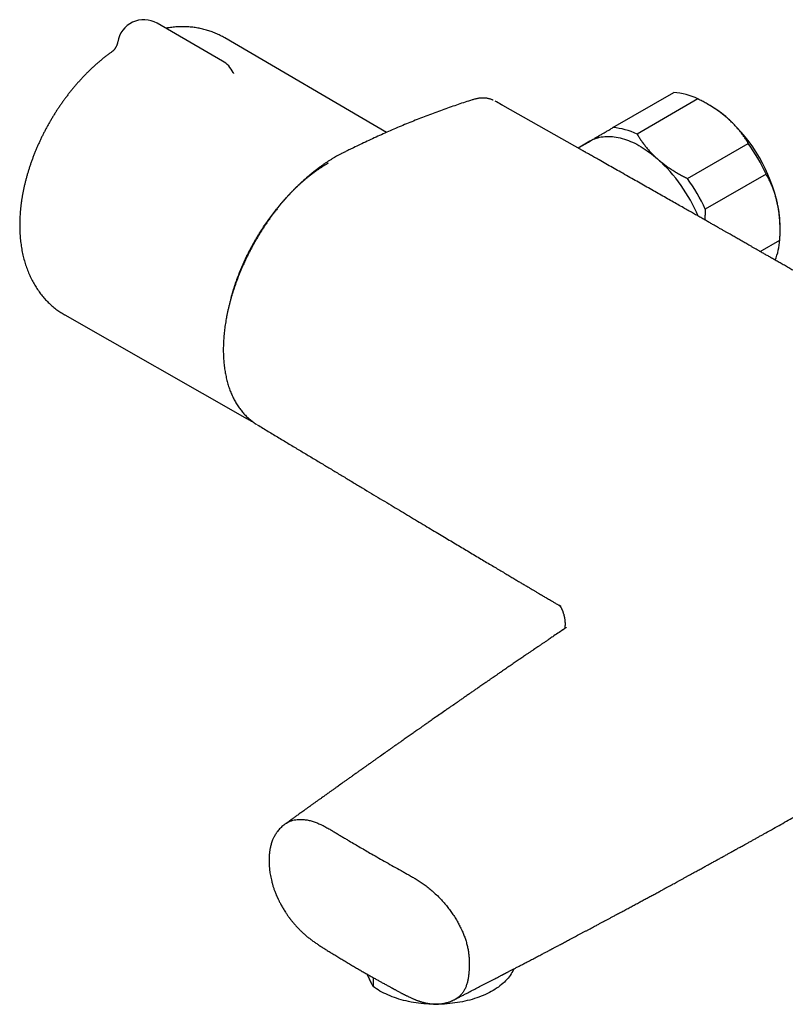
# Model space of a CAD drawing. Header units: millimetres. Extents: x 8 to 789, y 12 to 2370.
# Tile 1 of 85: x 529 to 645, y 44 to 193. Entities that reach past the tile are written whole.
import ezdxf

# ---------------------------------------------------------------- set-up
doc = ezdxf.new("R2010")
doc.units = ezdxf.units.MM

msp = doc.modelspace()

# ---------------------------------------------------------------- linework, layer by layer
at = {"color": 7, "linetype": 'Continuous', "lineweight": 30}
for p, q in [((559.83, 186.76), (549.94, 192.47)), ((584.6, 175.98), (560.17, 190.25)), ((543.25, 188.25), (543.25, 188.25)), ((561.43, 185.04), (561.43, 185.04)), ((618.8, 176.69), (627.99, 181.99)), ((631.65, 181.03), (622.46, 175.72)), ((633.46, 180.05), (633.09, 180.26)), ((614.19, 173.25), (602.18, 180.03)), ((615.31, 174.63), (613.54, 173.61)), ((615.45, 174.71), (615.31, 174.63)), ((630.07, 169.01), (639.26, 174.31)), ((641.95, 169.68), (632.76, 164.37)), ((644.06, 161.23), (644.06, 161.68)), ((641.03, 157.99), (644.02, 159.71)), ((536, 148.39), (563.55, 132.68)), ((582.56, 48.25), (582.56, 46.9))]:
    msp.add_line(p, q, dxfattribs=at)
at = {"color": 7, "linetype": 'Continuous', "lineweight": 30, "flags": 128}
for points in [[(615.05, 174.48), (615.1, 174.52), (615.32, 174.65)], [(615.32, 174.65), (615.55, 174.78), (615.78, 174.89), (616.02, 174.99), (616.27, 175.08), (616.52, 175.16), (616.78, 175.23), (617.04, 175.28), (617.31, 175.32), (617.58, 175.35), (617.86, 175.37), (618.14, 175.37), (618.43, 175.36), (618.72, 175.34), (619.01, 175.31), (619.31, 175.27), (619.61, 175.21), (619.91, 175.14), (620.22, 175.06), (620.53, 174.97), (620.84, 174.86), (621.15, 174.75), (621.46, 174.62), (621.78, 174.48), (622.1, 174.33), (622.41, 174.17), (622.73, 173.99), (623.05, 173.81), (623.36, 173.61), (623.68, 173.41), (624, 173.19), (624.31, 172.96), (624.63, 172.73), (624.94, 172.48), (625.25, 172.22), (625.56, 171.96)], [(563.75, 132.57), (563.51, 132.7), (563.34, 132.8)], [(603.81, 49.54), (603.77, 49.45), (603.67, 49.23), (603.55, 49.01), (603.42, 48.8), (603.28, 48.58), (603.13, 48.37), (602.97, 48.16), (602.79, 47.96), (602.6, 47.76), (602.4, 47.56), (602.19, 47.37), (601.97, 47.18), (601.74, 46.99), (601.5, 46.81), (601.24, 46.63), (600.98, 46.46), (600.71, 46.3), (600.43, 46.14), (600.14, 45.98), (599.84, 45.83), (599.53, 45.69), (599.22, 45.55), (598.89, 45.42), (598.56, 45.29), (598.23, 45.17), (597.88, 45.06), (597.53, 44.95), (597.17, 44.85), (596.81, 44.76), (596.45, 44.67), (596.07, 44.59), (595.7, 44.52), (595.32, 44.46), (594.94, 44.4), (594.55, 44.35), (594.16, 44.3), (593.77, 44.27), (593.38, 44.24), (592.98, 44.22), (592.59, 44.21), (592.19, 44.2), (591.79, 44.2), (591.4, 44.21), (591, 44.23), (590.61, 44.25), (590.22, 44.29), (589.83, 44.32), (589.44, 44.37), (589.06, 44.42), (588.67, 44.49), (588.3, 44.55), (587.92, 44.63), (587.55, 44.71), (587.19, 44.8), (586.83, 44.9), (586.48, 45), (586.13, 45.11), (585.79, 45.23), (585.45, 45.35), (585.13, 45.48), (584.81, 45.61), (584.5, 45.76), (584.19, 45.9), (583.9, 46.06), (583.61, 46.21), (583.34, 46.38), (583.07, 46.55), (582.81, 46.72), (582.56, 46.9)]]:
    msp.add_lwpolyline(points, dxfattribs=at)
at = {"color": 7, "linetype": 'Continuous', "lineweight": 30}
for centre, radius, start, end in [((547.94, 189.01), 4, 60.0027, 170.7496), ((557.83, 183.29), 4, 25.8538, 60.0027), ((627.36, 172.18), 9.83, 64.1618, 86.329), ((624.93, 165.48), 16.88, 48.2857, 59.6594), ((619.64, 159.82), 24.62, 12.385, 47.8557), ((618.17, 166.88), 9.83, 64.1618, 86.329), ((616.88, 158.23), 27.55, 24.5427, 35.6979), ((608.98, 153.67), 24.68, 22.9858, 47.8146), ((607.69, 152.93), 27.55, 24.5427, 35.6979), ((627.14, 161.58), 16.92, 0.3371, 12.0338), ((633.65, 160.44), 10.39, 338.7229, 355.9906)]:
    msp.add_arc(centre, radius, start, end, dxfattribs=at)
for points, knots in [([(560.17, 190.25), (560.11, 190.29), (559.94, 190.39), (559.65, 190.54), (559.32, 190.71), (558.98, 190.87), (558.63, 191.02), (558.28, 191.15), (557.93, 191.28), (557.57, 191.39), (557.21, 191.5), (556.84, 191.59), (556.47, 191.67), (556.09, 191.74), (555.71, 191.81), (555.33, 191.86), (554.94, 191.89), (554.55, 191.92), (554.16, 191.94), (553.77, 191.94), (553.37, 191.94), (552.96, 191.92), (552.56, 191.89), (552.15, 191.85), (551.74, 191.8), (551.44, 191.75), (551.27, 191.72), (551.24, 191.72)], [0, 0, 0, 0, 0.023841, 0.064514, 0.105179, 0.145857, 0.186566, 0.227326, 0.268156, 0.309077, 0.350108, 0.391268, 0.432575, 0.474049, 0.515707, 0.557567, 0.599647, 0.641961, 0.684526, 0.727354, 0.77046, 0.813852, 0.857541, 0.901533, 0.945833, 0.990443, 1, 1, 1, 1]), ([(543.99, 189.65), (543.98, 189.6), (543.96, 189.49), (543.92, 189.34), (543.87, 189.19), (543.81, 189.04), (543.75, 188.91), (543.68, 188.79), (543.62, 188.68), (543.55, 188.58), (543.49, 188.5), (543.43, 188.43), (543.38, 188.38), (543.33, 188.33), (543.3, 188.29), (543.27, 188.27), (543.25, 188.26), (543.24, 188.24), (543.23, 188.24), (543.23, 188.24), (543.23, 188.24)], [0, 0, 0, 0, 0.0674908, 0.1418288, 0.2148532, 0.2862678, 0.3557263, 0.4228672, 0.4873796, 0.5490789, 0.6079577, 0.6641922, 0.7181083, 0.7701318, 0.8207421, 0.8530418, 0.8838213, 0.9299235, 0.9765768, 1, 1, 1, 1]), ([(543.25, 188.25), (543.16, 188.19), (542.94, 188.04), (542.59, 187.78), (542.2, 187.48), (541.81, 187.17), (541.42, 186.85), (541.03, 186.52), (540.65, 186.19), (540.27, 185.85), (539.9, 185.5), (539.53, 185.14), (539.17, 184.78), (538.81, 184.41), (538.46, 184.03), (538.11, 183.64), (537.77, 183.25), (537.43, 182.86), (537.09, 182.45), (536.76, 182.05), (536.44, 181.63), (536.12, 181.21), (535.81, 180.79), (535.51, 180.36), (535.21, 179.92), (534.91, 179.48), (534.62, 179.04), (534.34, 178.59), (534.07, 178.14), (533.8, 177.68), (533.53, 177.22), (533.28, 176.76), (533.03, 176.29), (532.79, 175.82), (532.55, 175.35), (532.32, 174.87), (532.1, 174.39), (531.88, 173.91), (531.68, 173.43), (531.48, 172.94), (531.28, 172.45), (531.1, 171.96), (530.92, 171.47), (530.75, 170.98), (530.59, 170.48), (530.44, 169.99), (530.29, 169.49), (530.16, 169), (530.03, 168.5), (529.91, 168), (529.8, 167.5), (529.7, 167.01), (529.6, 166.51), (529.52, 166.01), (529.44, 165.52), (529.38, 165.02), (529.32, 164.53), (529.27, 164.03), (529.24, 163.54), (529.21, 163.05), (529.19, 162.57), (529.18, 162.08), (529.18, 161.6), (529.2, 161.12), (529.22, 160.65), (529.25, 160.17), (529.29, 159.71), (529.35, 159.24), (529.41, 158.79), (529.49, 158.33), (529.57, 157.89), (529.66, 157.44), (529.77, 157.01), (529.88, 156.58), (530.01, 156.16), (530.14, 155.75), (530.29, 155.34), (530.44, 154.94), (530.6, 154.55), (530.78, 154.17), (530.96, 153.8), (531.15, 153.43), (531.35, 153.07), (531.55, 152.73), (531.77, 152.39), (532, 152.06), (532.23, 151.74), (532.47, 151.43), (532.72, 151.13), (532.97, 150.83), (533.23, 150.55), (533.5, 150.28), (533.78, 150.01), (534.06, 149.76), (534.35, 149.52), (534.65, 149.28), (534.95, 149.06), (535.26, 148.84), (535.58, 148.64), (535.83, 148.49), (535.97, 148.41), (536.01, 148.39)], [0, 0, 0, 0, 0.006713, 0.017285, 0.02785, 0.038407, 0.048955, 0.059492, 0.070018, 0.080531, 0.091032, 0.101521, 0.111997, 0.122461, 0.132912, 0.143352, 0.153781, 0.164199, 0.174607, 0.185005, 0.195395, 0.205777, 0.216151, 0.22652, 0.236883, 0.247241, 0.257596, 0.267947, 0.278297, 0.288646, 0.298995, 0.309344, 0.319694, 0.330047, 0.340403, 0.350764, 0.361129, 0.3715, 0.381878, 0.392263, 0.402657, 0.41306, 0.423474, 0.433898, 0.444334, 0.454782, 0.465244, 0.475718, 0.486207, 0.49671, 0.507228, 0.51776, 0.528308, 0.538869, 0.549445, 0.560034, 0.570635, 0.581248, 0.591871, 0.602501, 0.613137, 0.623776, 0.634413, 0.645046, 0.655669, 0.66628, 0.676872, 0.687441, 0.697983, 0.70849, 0.718959, 0.729383, 0.739759, 0.750081, 0.760344, 0.770546, 0.780683, 0.790753, 0.800753, 0.810682, 0.820541, 0.830329, 0.840046, 0.849695, 0.859276, 0.868792, 0.878246, 0.887641, 0.89698, 0.906266, 0.915503, 0.924696, 0.933847, 0.942961, 0.952042, 0.961095, 0.970123, 0.979131, 0.988123, 0.997104, 1, 1, 1, 1]), ([(561.52, 184.89), (561.52, 184.89), (561.52, 184.89), (561.52, 184.9), (561.5, 184.92), (561.48, 184.95), (561.46, 184.99), (561.44, 185.02), (561.43, 185.04)], [0, 0, 0, 0, 0.066842, 0.248306, 0.42991, 0.612504, 0.79695, 1, 1, 1, 1]), ([(597.63, 180.92), (597.59, 180.9), (597.21, 180.78), (596.48, 180.55), (595.42, 180.19), (594.36, 179.83), (593.28, 179.45), (592.19, 179.05), (591.11, 178.65), (590.02, 178.23), (588.94, 177.8), (587.87, 177.37), (586.79, 176.92), (585.71, 176.46), (584.64, 175.99), (583.56, 175.51), (582.49, 175.02), (581.41, 174.52), (580.38, 174.03), (579.49, 173.6), (578.81, 173.26), (578.28, 173), (577.84, 172.77), (577.44, 172.57), (577.07, 172.37), (576.71, 172.16), (576.36, 171.96), (575.99, 171.73), (575.62, 171.49), (575.24, 171.24), (574.86, 170.98), (574.48, 170.71), (574.11, 170.43), (573.73, 170.14), (573.36, 169.84), (572.99, 169.53), (572.62, 169.22), (572.26, 168.9), (571.9, 168.57), (571.54, 168.24), (571.18, 167.9), (570.83, 167.55), (570.49, 167.2), (570.14, 166.83), (569.8, 166.46), (569.46, 166.09), (569.13, 165.7), (568.79, 165.31), (568.46, 164.91), (568.14, 164.5), (567.81, 164.09), (567.5, 163.68), (567.19, 163.26), (566.88, 162.83), (566.58, 162.4), (566.28, 161.96), (565.99, 161.52), (565.71, 161.08), (565.43, 160.63), (565.16, 160.18), (564.89, 159.73), (564.63, 159.27), (564.37, 158.81), (564.12, 158.35), (563.88, 157.88), (563.64, 157.41), (563.41, 156.94), (563.18, 156.46), (562.97, 155.98), (562.75, 155.5), (562.55, 155.02), (562.35, 154.54), (562.16, 154.06), (561.98, 153.58), (561.81, 153.1), (561.64, 152.62), (561.48, 152.14), (561.33, 151.65), (561.18, 151.17), (561.05, 150.69), (560.92, 150.21), (560.79, 149.72), (560.68, 149.24), (560.57, 148.76), (560.47, 148.28), (560.38, 147.81), (560.3, 147.34), (560.23, 146.87), (560.16, 146.4), (560.11, 145.94), (560.06, 145.48), (560.02, 145.02), (559.99, 144.57), (559.96, 144.12), (559.95, 143.67), (559.94, 143.23), (559.94, 142.78), (559.96, 142.35), (559.97, 141.92), (560, 141.5), (560.04, 141.08), (560.08, 140.67), (560.14, 140.26), (560.2, 139.86), (560.27, 139.46), (560.35, 139.07), (560.44, 138.69), (560.53, 138.31), (560.64, 137.93), (560.75, 137.57), (560.87, 137.21), (561, 136.86), (561.14, 136.52), (561.29, 136.19), (561.44, 135.86), (561.6, 135.55), (561.77, 135.24), (561.95, 134.94), (562.13, 134.65), (562.32, 134.37), (562.52, 134.1), (562.73, 133.84), (562.94, 133.59), (563.16, 133.34), (563.39, 133.11), (563.63, 132.88), (563.87, 132.66), (564.12, 132.46), (564.37, 132.26), (564.63, 132.07), (564.83, 131.94), (564.95, 131.87), (564.98, 131.85)], [0, 0, 0, 0, 0.001569, 0.019046, 0.035939, 0.053763, 0.071604, 0.089467, 0.107352, 0.125263, 0.143022, 0.160795, 0.17858, 0.196377, 0.214187, 0.23201, 0.249847, 0.267697, 0.285561, 0.301159, 0.311892, 0.320064, 0.327331, 0.333862, 0.339868, 0.345487, 0.35147, 0.357387, 0.363662, 0.369941, 0.376224, 0.382509, 0.388796, 0.395085, 0.401371, 0.407666, 0.413936, 0.420182, 0.426408, 0.43262, 0.438821, 0.445015, 0.451208, 0.457403, 0.463603, 0.469813, 0.476038, 0.482281, 0.488548, 0.494842, 0.501161, 0.507391, 0.513641, 0.519893, 0.526144, 0.532388, 0.538621, 0.544839, 0.551049, 0.557262, 0.563471, 0.569678, 0.575888, 0.582104, 0.588332, 0.594572, 0.600807, 0.6071, 0.61337, 0.619622, 0.625858, 0.632082, 0.638298, 0.644508, 0.650716, 0.656925, 0.663137, 0.669356, 0.675584, 0.681825, 0.688083, 0.694349, 0.700616, 0.706903, 0.713173, 0.719428, 0.725673, 0.73191, 0.738143, 0.744374, 0.750607, 0.756845, 0.763089, 0.769344, 0.775613, 0.781898, 0.788204, 0.794527, 0.800757, 0.806983, 0.813208, 0.819436, 0.825671, 0.831916, 0.838177, 0.84448, 0.850757, 0.857037, 0.863317, 0.869592, 0.875859, 0.882112, 0.888346, 0.894542, 0.900723, 0.906881, 0.91302, 0.919143, 0.925255, 0.93136, 0.937464, 0.943573, 0.949671, 0.955769, 0.961862, 0.967947, 0.97402, 0.980081, 0.986124, 0.992148, 0.998166, 1, 1, 1, 1]), ([(600.69, 180.85), (600.68, 180.86), (600.59, 180.89), (600.45, 180.95), (600.25, 181.01), (600.06, 181.06), (599.86, 181.11), (599.65, 181.14), (599.44, 181.16), (599.23, 181.17), (599.01, 181.16), (598.79, 181.15), (598.56, 181.13), (598.34, 181.09), (598.1, 181.04), (597.87, 180.99), (597.71, 180.94), (597.63, 180.91), (597.63, 180.91)], [0, 0, 0, 0, 0.021414, 0.08895, 0.156475, 0.22401, 0.291573, 0.359177, 0.426798, 0.494961, 0.564368, 0.634818, 0.70623, 0.778495, 0.851484, 0.925055, 0.999059, 1, 1, 1, 1]), ([(602.02, 180.13), (601.97, 180.15), (601.63, 180.34), (601.3, 180.53), (601, 180.7), (601, 180.7)], [0, 0, 0, 0, 0.135919, 0.99043, 1, 1, 1, 1]), ([(602.18, 180.03), (602.15, 180.05), (602.1, 180.08), (602.05, 180.11), (602.03, 180.12), (602.03, 180.12)], [0, 0, 0, 0, 0.453553, 0.92093, 1, 1, 1, 1]), ([(636.16, 178.08), (636, 178.22), (635.68, 178.5), (635.17, 178.9), (634.63, 179.28), (634.08, 179.66), (633.5, 180.02), (632.9, 180.37), (632.28, 180.71), (631.86, 180.92), (631.65, 181.03)], [0, 0, 0, 0, 0.122618, 0.245238, 0.368878, 0.492521, 0.618996, 0.745475, 0.872735, 1, 1, 1, 1]), ([(639.26, 174.31), (639.17, 174.47), (638.98, 174.79), (638.66, 175.26), (638.33, 175.73), (637.98, 176.19), (637.59, 176.65), (637.18, 177.1), (636.75, 177.54), (636.4, 177.87), (636.2, 178.04), (636.16, 178.08)], [0, 0, 0, 0, 0.119246, 0.2384889, 0.3583379, 0.4781835, 0.6002988, 0.7224112, 0.8454934, 0.9685743, 1, 1, 1, 1]), ([(615.32, 174.65), (615.35, 174.67), (615.5, 174.76), (615.77, 174.91), (616.14, 175.13), (616.54, 175.36), (616.95, 175.61), (617.39, 175.86), (617.84, 176.13), (618.31, 176.4), (618.64, 176.59), (618.8, 176.69)], [0, 0, 0, 0, 0.0340845, 0.152699, 0.2713147, 0.3908442, 0.5103765, 0.6324315, 0.7544901, 0.8772433, 1, 1, 1, 1]), ([(622.46, 175.72), (622.55, 175.56), (622.75, 175.23), (623.07, 174.75), (623.42, 174.27), (623.79, 173.79), (624.19, 173.32), (624.61, 172.85), (625.07, 172.4), (625.39, 172.1), (625.56, 171.96)], [0, 0, 0, 0, 0.122973, 0.245942, 0.369581, 0.493217, 0.619375, 0.745529, 0.872765, 1, 1, 1, 1]), ([(613.91, 173.82), (613.97, 173.86), (614.11, 173.94), (614.35, 174.08), (614.65, 174.26), (614.97, 174.45), (615.2, 174.58), (615.32, 174.65)], [0, 0, 0, 0, 0.151388, 0.36264, 0.573887, 0.786945, 1, 1, 1, 1]), ([(616.75, 175.2), (616.71, 175.19), (616.58, 175.16), (616.37, 175.1), (616.14, 175.02), (615.9, 174.93), (615.68, 174.83), (615.53, 174.75), (615.46, 174.72)], [0, 0, 0, 0, 0.099366, 0.280923, 0.462108, 0.642969, 0.823564, 1, 1, 1, 1]), ([(706.63, 120.04), (706.59, 120.06), (706.39, 120.18), (706.03, 120.39), (705.51, 120.69), (704.97, 121.01), (704.39, 121.35), (703.76, 121.72), (703.09, 122.11), (702.38, 122.52), (701.67, 122.94), (700.97, 123.35), (699.84, 124.01), (698.28, 124.92), (696.31, 126.07), (694.36, 127.21), (692.44, 128.33), (690.56, 129.43), (688.71, 130.5), (686.9, 131.55), (685.12, 132.59), (683.1, 133.76), (680.85, 135.07), (678.38, 136.5), (675.93, 137.92), (673.51, 139.32), (671.54, 140.46), (670, 141.35), (668.9, 141.98), (667.79, 142.63), (666.66, 143.28), (665.51, 143.94), (664.35, 144.61), (663.17, 145.29), (661.97, 145.98), (660.66, 146.73), (659.25, 147.54), (657.73, 148.42), (656.17, 149.31), (654.59, 150.22), (652.96, 151.15), (651.64, 151.92), (650.62, 152.5), (649.9, 152.91), (649.19, 153.32), (648.47, 153.73), (647.75, 154.14), (647.04, 154.55), (646.36, 154.94), (645.69, 155.32), (645.03, 155.7), (644.4, 156.06), (643.78, 156.41), (643.2, 156.75), (642.64, 157.06), (642.11, 157.37), (641.61, 157.65), (641.14, 157.93), (640.69, 158.18), (640.26, 158.42), (639.87, 158.65), (639.51, 158.85), (639.18, 159.04), (638.88, 159.21), (638.61, 159.37), (638.35, 159.51), (638.1, 159.66), (637.83, 159.81), (637.54, 159.98), (637.26, 160.14), (636.97, 160.3), (636.66, 160.48), (636.31, 160.68), (635.93, 160.89), (635.54, 161.12), (635.13, 161.35), (634.69, 161.6), (634.22, 161.87), (633.73, 162.15), (633.2, 162.45), (632.65, 162.77), (632.07, 163.1), (631.45, 163.45), (630.81, 163.81), (630.15, 164.19), (629.41, 164.61), (628.6, 165.07), (627.71, 165.57), (626.8, 166.09), (625.86, 166.62), (624.91, 167.17), (623.93, 167.72), (622.93, 168.29), (621.9, 168.88), (620.83, 169.48), (619.78, 170.08), (618.75, 170.66), (617.74, 171.23), (616.95, 171.68), (616.37, 172.01), (616.03, 172.2), (615.71, 172.38), (615.41, 172.55), (615.14, 172.71), (614.9, 172.84), (614.7, 172.96), (614.53, 173.05), (614.4, 173.13), (614.3, 173.18), (614.23, 173.22), (614.19, 173.24), (614.18, 173.25)], [0, 0, 0, 0, 0.001189, 0.006373, 0.011907, 0.017791, 0.024026, 0.03061, 0.038214, 0.045857, 0.053465, 0.061039, 0.068578, 0.09019, 0.111512, 0.132544, 0.153286, 0.173738, 0.193543, 0.213069, 0.232332, 0.251434, 0.278473, 0.305216, 0.331665, 0.357818, 0.383677, 0.395634, 0.407527, 0.419471, 0.431673, 0.444138, 0.456635, 0.469385, 0.482388, 0.495645, 0.511756, 0.528225, 0.545053, 0.56224, 0.579785, 0.597688, 0.605315, 0.613004, 0.620757, 0.628573, 0.636438, 0.644117, 0.65153, 0.658676, 0.665877, 0.672786, 0.679402, 0.685725, 0.691757, 0.697495, 0.702942, 0.708096, 0.712957, 0.717527, 0.721803, 0.725788, 0.729277, 0.732506, 0.735475, 0.738184, 0.740697, 0.743894, 0.746974, 0.749936, 0.752983, 0.756398, 0.760183, 0.764338, 0.768472, 0.772917, 0.777672, 0.782739, 0.788116, 0.793804, 0.799803, 0.806113, 0.812733, 0.819665, 0.826907, 0.834446, 0.843659, 0.853222, 0.863135, 0.873398, 0.883625, 0.894178, 0.905057, 0.91626, 0.92779, 0.939645, 0.950346, 0.9613, 0.972505, 0.976258, 0.980025, 0.983551, 0.986739, 0.989717, 0.992325, 0.994563, 0.996295, 0.997714, 0.998819, 0.999612, 1, 1, 1, 1]), ([(561.11, 150.91), (561.12, 150.94), (561.17, 151.13), (561.26, 151.47), (561.4, 151.93), (561.54, 152.39), (561.69, 152.85), (561.84, 153.32), (562.01, 153.78), (562.18, 154.24), (562.36, 154.7), (562.54, 155.16), (562.73, 155.62), (562.93, 156.08), (563.14, 156.54), (563.35, 156.99), (563.57, 157.45), (563.8, 157.9), (564.03, 158.35), (564.27, 158.79), (564.51, 159.24), (564.76, 159.68), (565.02, 160.12), (565.28, 160.55), (565.55, 160.98), (565.82, 161.41), (566.1, 161.83), (566.38, 162.24), (566.67, 162.66), (566.96, 163.06), (567.26, 163.47), (567.56, 163.86), (567.87, 164.25), (568.18, 164.64), (568.49, 165.02), (568.81, 165.39), (569.13, 165.76), (569.46, 166.12), (569.78, 166.47), (570.12, 166.82), (570.45, 167.16), (570.79, 167.49), (571.13, 167.82), (571.47, 168.14), (571.81, 168.45), (572.16, 168.75), (572.51, 169.04), (572.86, 169.33), (573.21, 169.6), (573.56, 169.87), (573.92, 170.13), (574.27, 170.38), (574.63, 170.62), (574.98, 170.85), (575.34, 171.08), (575.62, 171.25), (575.78, 171.34), (575.82, 171.36)], [0, 0, 0, 0, 0.004134, 0.022796, 0.041459, 0.060124, 0.078789, 0.097454, 0.116121, 0.134788, 0.153456, 0.172124, 0.190793, 0.209462, 0.228132, 0.246802, 0.265472, 0.284143, 0.302814, 0.321485, 0.340157, 0.358828, 0.377499, 0.396171, 0.414842, 0.433513, 0.452184, 0.470855, 0.489525, 0.508195, 0.526865, 0.545534, 0.564203, 0.582871, 0.601538, 0.620205, 0.638872, 0.657537, 0.676202, 0.694866, 0.713529, 0.732191, 0.750852, 0.769512, 0.788171, 0.806829, 0.825486, 0.844142, 0.862797, 0.88145, 0.900103, 0.918755, 0.937405, 0.956055, 0.974703, 0.993351, 1, 1, 1, 1]), ([(625.56, 171.96), (625.6, 171.92), (625.79, 171.75), (626.15, 171.45), (626.65, 171.06), (627.17, 170.69), (627.72, 170.33), (628.28, 169.98), (628.86, 169.64), (629.46, 169.32), (629.87, 169.11), (630.07, 169.01)], [0, 0, 0, 0, 0.031426, 0.150353, 0.269282, 0.389133, 0.508986, 0.631385, 0.753788, 0.876892, 1, 1, 1, 1]), ([(643.69, 165.11), (643.68, 165.16), (643.62, 165.42), (643.51, 165.87), (643.35, 166.45), (643.17, 167.02), (642.96, 167.58), (642.74, 168.13), (642.49, 168.66), (642.23, 169.18), (642.04, 169.51), (641.95, 169.68)], [0, 0, 0, 0, 0.034085, 0.152699, 0.271315, 0.390844, 0.510376, 0.632431, 0.75449, 0.877243, 1, 1, 1, 1]), ([(632.76, 164.37), (632.75, 164.15), (632.72, 163.69), (632.71, 163.14), (632.71, 162.82), (632.71, 162.73)], [0, 0, 0, 0, 0.413589, 0.827167, 1, 1, 1, 1]), ([(644.02, 159.71), (644.03, 159.94), (644.05, 160.4), (644.06, 161.08), (644.06, 161.76), (644.03, 162.44), (643.98, 163.11), (643.91, 163.79), (643.82, 164.45), (643.73, 164.89), (643.69, 165.11)], [0, 0, 0, 0, 0.122973, 0.245942, 0.369581, 0.493217, 0.619375, 0.745529, 0.872765, 1, 1, 1, 1]), ([(563.76, 132.57), (563.77, 132.56), (563.87, 132.51), (564.06, 132.41), (564.25, 132.32), (564.34, 132.28)], [0, 0, 0, 0, 0.054185, 0.533459, 1, 1, 1, 1]), ([(565.08, 131.79), (565.36, 131.62), (566.18, 131.12), (567.53, 130.31), (569.12, 129.35), (570.68, 128.41), (572.21, 127.49), (573.71, 126.59), (575.18, 125.71), (576.64, 124.83), (578.09, 123.96), (579.53, 123.09), (580.93, 122.25), (582.31, 121.42), (583.65, 120.62), (584.95, 119.83), (586.22, 119.07), (587.46, 118.33), (588.67, 117.6), (589.84, 116.9), (590.97, 116.22), (592.06, 115.57), (593.09, 114.96), (594.07, 114.37), (595.01, 113.8), (595.93, 113.25), (596.85, 112.71), (597.75, 112.17), (598.65, 111.63), (599.51, 111.12), (600.34, 110.63), (601.13, 110.15), (601.88, 109.71), (602.58, 109.29), (603.23, 108.9), (603.83, 108.55), (604.39, 108.21), (604.93, 107.89), (605.44, 107.59), (605.92, 107.31), (606.36, 107.04), (606.78, 106.8), (607.16, 106.57), (607.52, 106.36), (607.85, 106.16), (608.14, 105.99), (608.4, 105.83), (608.66, 105.68), (608.92, 105.53), (609.21, 105.36), (609.54, 105.16), (609.93, 104.93), (610.29, 104.72), (610.52, 104.58), (610.6, 104.53)], [0, 0, 0, 0, 0.018547, 0.054297, 0.089367, 0.123755, 0.157461, 0.190487, 0.222831, 0.254494, 0.286934, 0.318627, 0.349571, 0.379769, 0.409219, 0.437921, 0.465876, 0.493084, 0.519544, 0.545257, 0.570222, 0.59444, 0.61659, 0.638075, 0.658897, 0.679053, 0.698546, 0.719009, 0.738685, 0.757574, 0.775676, 0.792991, 0.809519, 0.82526, 0.838998, 0.852075, 0.86449, 0.876244, 0.887337, 0.897769, 0.907539, 0.916649, 0.925097, 0.932884, 0.940009, 0.946474, 0.951963, 0.957338, 0.963127, 0.96933, 0.975949, 0.984972, 0.994666, 1, 1, 1, 1]), ([(610.61, 104.53), (610.64, 104.51), (610.7, 104.47), (610.78, 104.43), (610.84, 104.39), (610.88, 104.37), (610.91, 104.35), (610.93, 104.34), (610.94, 104.33), (610.96, 104.32), (610.97, 104.31), (610.97, 104.31), (610.98, 104.31), (610.97, 104.31), (610.96, 104.31), (610.95, 104.32), (610.94, 104.33), (610.93, 104.34), (610.91, 104.35), (610.9, 104.36), (610.89, 104.37), (610.88, 104.38), (610.86, 104.39), (610.85, 104.41), (610.83, 104.42), (610.81, 104.44), (610.78, 104.47), (610.76, 104.49), (610.74, 104.5), (610.73, 104.52), (610.73, 104.52), (610.72, 104.53), (610.72, 104.53), (610.72, 104.53), (610.73, 104.52), (610.73, 104.51), (610.74, 104.5), (610.75, 104.49), (610.76, 104.48), (610.76, 104.47), (610.77, 104.46), (610.79, 104.43), (610.82, 104.4), (610.84, 104.36), (610.87, 104.32), (610.9, 104.27), (610.93, 104.22), (610.96, 104.16), (611, 104.09), (611.03, 104.02), (611.08, 103.93), (611.12, 103.84), (611.16, 103.75), (611.2, 103.65), (611.24, 103.54), (611.29, 103.4), (611.34, 103.24), (611.39, 103.06), (611.43, 102.88), (611.47, 102.69), (611.5, 102.51), (611.53, 102.35), (611.54, 102.23), (611.55, 102.12), (611.56, 102.02), (611.57, 101.9), (611.57, 101.78), (611.57, 101.67), (611.57, 101.56), (611.57, 101.46), (611.56, 101.36), (611.55, 101.28), (611.54, 101.19), (611.53, 101.11), (611.52, 101.05), (611.51, 101), (611.51, 100.98), (611.51, 100.97)], [0, 0, 0, 0, 0.015044, 0.027561, 0.037645, 0.050316, 0.062149, 0.073304, 0.084839, 0.099095, 0.114001, 0.128867, 0.140296, 0.15117, 0.163814, 0.179607, 0.192697, 0.203889, 0.218456, 0.232978, 0.245892, 0.256996, 0.26647, 0.276045, 0.292392, 0.312583, 0.333913, 0.355226, 0.376202, 0.393504, 0.408348, 0.41691, 0.425687, 0.436632, 0.450916, 0.465796, 0.475968, 0.483421, 0.489364, 0.495153, 0.501215, 0.514083, 0.527964, 0.537051, 0.548005, 0.560221, 0.571407, 0.581497, 0.593724, 0.610236, 0.620094, 0.635602, 0.649135, 0.660631, 0.675889, 0.691586, 0.712383, 0.732348, 0.752163, 0.774904, 0.795638, 0.812603, 0.828092, 0.837493, 0.849381, 0.863978, 0.878319, 0.892678, 0.905184, 0.918947, 0.932405, 0.944911, 0.959376, 0.971757, 0.984114, 0.995376, 1, 1, 1, 1]), ([(611.23, 100.79), (610.99, 100.62), (610.48, 100.28), (609.88, 99.87), (609.45, 99.58), (609.2, 99.41), (608.97, 99.26), (608.76, 99.11), (608.56, 98.97), (608.36, 98.84), (608.18, 98.72), (608.03, 98.62), (607.9, 98.53), (607.77, 98.44), (607.62, 98.34), (607.41, 98.19), (607.14, 98.01), (606.82, 97.79), (606.47, 97.56), (606.11, 97.3), (605.67, 97.01), (605.17, 96.67), (604.62, 96.29), (604.14, 95.96), (603.74, 95.68), (603.42, 95.47), (603.1, 95.25), (602.78, 95.03), (602.45, 94.8), (602.13, 94.58), (601.84, 94.38), (601.59, 94.21), (601.4, 94.08), (601.23, 93.96), (601.08, 93.86), (600.97, 93.78), (600.88, 93.72), (600.81, 93.68), (600.75, 93.63), (600.68, 93.58), (600.58, 93.51), (600.45, 93.43), (600.3, 93.33), (600.14, 93.21), (599.96, 93.09), (599.79, 92.97), (599.47, 92.75), (599.02, 92.44), (598.48, 92.07), (598.01, 91.74), (597.57, 91.44), (597.11, 91.12), (596.72, 90.85), (596.4, 90.63), (596.18, 90.47), (595.95, 90.32), (595.74, 90.17), (595.56, 90.04), (595.4, 89.93), (595.27, 89.84), (595.16, 89.77), (595.08, 89.71), (595, 89.66), (594.92, 89.6), (594.81, 89.53), (594.68, 89.43), (594.52, 89.32), (594.33, 89.19), (594.11, 89.04), (593.87, 88.87), (593.63, 88.7), (592.95, 88.23), (592.24, 87.73), (591.51, 87.22), (591.21, 87.01), (590.92, 86.81), (590.66, 86.63), (590.42, 86.46), (590.21, 86.31), (590.02, 86.18), (589.85, 86.06), (589.7, 85.96), (589.55, 85.85), (589.39, 85.74), (589.2, 85.61), (588.98, 85.46), (588.74, 85.28), (588.47, 85.09), (588.08, 84.82), (587.58, 84.47), (587.1, 84.13), (586.76, 83.89), (586.54, 83.74), (586.32, 83.58), (586.1, 83.43), (585.88, 83.28), (585.67, 83.13), (585.47, 82.99), (585.3, 82.86), (585.16, 82.76), (585.06, 82.69), (584.99, 82.64), (584.93, 82.61), (584.87, 82.56), (584.79, 82.5), (584.68, 82.43), (584.57, 82.35), (584.44, 82.26), (584.07, 82), (583.63, 81.69), (583.1, 81.31), (582.72, 81.04), (582.32, 80.76), (581.98, 80.52), (581.73, 80.34), (581.55, 80.21), (581.39, 80.1), (581.25, 80), (581.13, 79.91), (581.03, 79.84), (580.95, 79.79), (580.89, 79.75), (580.83, 79.7), (580.75, 79.65), (580.65, 79.57), (580.51, 79.47), (580.35, 79.36), (580.16, 79.22), (579.87, 79.02), (579.48, 78.74), (579.04, 78.42), (578.61, 78.12), (578.21, 77.84), (577.85, 77.58), (577.53, 77.35), (577.23, 77.14), (576.99, 76.97), (576.81, 76.84), (576.66, 76.73), (576.51, 76.62), (576.34, 76.5), (576.14, 76.36), (575.93, 76.21), (575.7, 76.04), (575.46, 75.87), (575.23, 75.71), (575.01, 75.55), (574.75, 75.36), (574.45, 75.15), (574.11, 74.91), (573.82, 74.7), (573.58, 74.53), (573.4, 74.4), (573.23, 74.28), (573.11, 74.19), (573, 74.11), (572.89, 74.03), (572.75, 73.93), (572.59, 73.82), (572.42, 73.69), (572.25, 73.57), (572.05, 73.43), (571.81, 73.26), (571.55, 73.07), (571.3, 72.89), (571.07, 72.72), (570.85, 72.57), (570.65, 72.42), (570.47, 72.3), (570.31, 72.18), (570.19, 72.09), (570.11, 72.03), (570.05, 71.99), (569.99, 71.95), (569.92, 71.9), (569.82, 71.83), (569.7, 71.74), (569.55, 71.63), (569.44, 71.56), (569.39, 71.51), (569.38, 71.51)], [0, 0, 0, 0, 0.017313, 0.036167, 0.04225, 0.048179, 0.053635, 0.058618, 0.063127, 0.068191, 0.072485, 0.076009, 0.07877, 0.081674, 0.085324, 0.08972, 0.09674, 0.104333, 0.112499, 0.121237, 0.130548, 0.143477, 0.156706, 0.170171, 0.177614, 0.185128, 0.192712, 0.200365, 0.208089, 0.215883, 0.223513, 0.228831, 0.233505, 0.237535, 0.240921, 0.243664, 0.245763, 0.247218, 0.248383, 0.250151, 0.252525, 0.255503, 0.259085, 0.263177, 0.267413, 0.271598, 0.275732, 0.290079, 0.303773, 0.313681, 0.324117, 0.335107, 0.34665, 0.352013, 0.357487, 0.362999, 0.368007, 0.372406, 0.376194, 0.379372, 0.381895, 0.383832, 0.385333, 0.387234, 0.389794, 0.392935, 0.396657, 0.40129, 0.40659, 0.412373, 0.418189, 0.424015, 0.461341, 0.468723, 0.476093, 0.482994, 0.489269, 0.495026, 0.500132, 0.504585, 0.508427, 0.512016, 0.51544, 0.519232, 0.523707, 0.528874, 0.534733, 0.541282, 0.548269, 0.562469, 0.577299, 0.582383, 0.587537, 0.59276, 0.598054, 0.603397, 0.608329, 0.613374, 0.617586, 0.620967, 0.623516, 0.624706, 0.625841, 0.627402, 0.629396, 0.631824, 0.634686, 0.637863, 0.641048, 0.660888, 0.669694, 0.678878, 0.688523, 0.698629, 0.702868, 0.707169, 0.71113, 0.714562, 0.717463, 0.719796, 0.721619, 0.72293, 0.724058, 0.725984, 0.728564, 0.731799, 0.735688, 0.740231, 0.745428, 0.756862, 0.767664, 0.777833, 0.78737, 0.796269, 0.803944, 0.810996, 0.81744, 0.821057, 0.824573, 0.828096, 0.832106, 0.836757, 0.841975, 0.847719, 0.853456, 0.859016, 0.864397, 0.869602, 0.877866, 0.88593, 0.893994, 0.898747, 0.903341, 0.907253, 0.91044, 0.912393, 0.915043, 0.91839, 0.922432, 0.926682, 0.930775, 0.934712, 0.941522, 0.947806, 0.953563, 0.959467, 0.964708, 0.969471, 0.973807, 0.977713, 0.981192, 0.982586, 0.983898, 0.985143, 0.986832, 0.989205, 0.992264, 0.995776, 0.999897, 1, 1, 1, 1]), ([(611.75, 101.14), (611.75, 101.14), (611.75, 101.14), (611.75, 101.14), (611.73, 101.12), (611.71, 101.11), (611.68, 101.09), (611.64, 101.06), (611.59, 101.02), (611.53, 100.98), (611.46, 100.94), (611.39, 100.9), (611.32, 100.85), (611.26, 100.81), (611.23, 100.79)], [0, 0, 0, 0, 0.042071, 0.185581, 0.294315, 0.400634, 0.487577, 0.556295, 0.637073, 0.737723, 0.794726, 0.856831, 0.925006, 1, 1, 1, 1]), ([(594.93, 44.94), (594.94, 44.95), (594.99, 44.97), (595.07, 45.02), (595.17, 45.06), (595.25, 45.11), (595.34, 45.16), (595.47, 45.22), (595.64, 45.31), (595.86, 45.42), (596.1, 45.54), (596.38, 45.69), (596.7, 45.86), (597.05, 46.04), (597.41, 46.22), (597.76, 46.41), (598.12, 46.59), (598.62, 46.85), (599.27, 47.18), (600.06, 47.59), (600.68, 47.91), (601.12, 48.14), (601.37, 48.27), (601.6, 48.39), (601.8, 48.49), (601.97, 48.58), (602.11, 48.66), (602.23, 48.72), (602.32, 48.77), (602.38, 48.8), (602.42, 48.82), (602.47, 48.85), (602.54, 48.88), (602.63, 48.93), (602.75, 48.99), (602.95, 49.09), (603.25, 49.25), (603.65, 49.46), (604.08, 49.68), (604.55, 49.93), (605.04, 50.18), (605.47, 50.41), (605.86, 50.61), (606.18, 50.78), (606.52, 50.96), (606.86, 51.14), (607.22, 51.32), (607.57, 51.51), (607.9, 51.68), (608.19, 51.84), (608.45, 51.97), (608.68, 52.09), (608.89, 52.2), (609.07, 52.3), (609.23, 52.38), (609.35, 52.45), (609.45, 52.5), (609.54, 52.54), (609.63, 52.59), (609.75, 52.66), (609.89, 52.73), (610.07, 52.82), (610.27, 52.93), (610.49, 53.05), (610.75, 53.18), (611.03, 53.33), (611.33, 53.49), (611.64, 53.65), (611.95, 53.82), (612.56, 54.14), (613.2, 54.48), (613.85, 54.83), (614.23, 55.03), (614.61, 55.23), (614.98, 55.43), (615.35, 55.62), (615.7, 55.81), (616.02, 55.98), (616.31, 56.13), (616.56, 56.27), (616.79, 56.39), (616.99, 56.5), (617.18, 56.6), (617.42, 56.73), (617.72, 56.89), (618.09, 57.09), (618.5, 57.3), (618.92, 57.53), (619.42, 57.8), (619.98, 58.1), (620.61, 58.44), (621.25, 58.78), (621.88, 59.12), (622.49, 59.45), (623.09, 59.78), (623.68, 60.09), (624.25, 60.4), (624.73, 60.66), (625.12, 60.87), (625.42, 61.04), (625.71, 61.19), (625.97, 61.34), (626.2, 61.46), (626.37, 61.55), (626.52, 61.63), (626.64, 61.7), (626.75, 61.76), (626.86, 61.82), (627.01, 61.9), (627.19, 62), (627.41, 62.12), (627.66, 62.25), (627.94, 62.4), (628.25, 62.58), (628.6, 62.76), (628.97, 62.97), (629.36, 63.18), (629.75, 63.4), (630.14, 63.61), (630.51, 63.81), (630.87, 64.01), (631.31, 64.25), (631.83, 64.53), (632.41, 64.85), (632.95, 65.15), (633.45, 65.43), (633.94, 65.7), (634.45, 65.97), (634.87, 66.21), (635.2, 66.39), (635.44, 66.52), (635.69, 66.66), (635.93, 66.79), (636.17, 66.92), (636.38, 67.04), (636.56, 67.14), (636.71, 67.22), (636.82, 67.29), (636.92, 67.34), (637, 67.38), (637.08, 67.43), (637.17, 67.48), (637.28, 67.54), (637.42, 67.62), (637.6, 67.72), (637.81, 67.84), (638.05, 67.97), (638.32, 68.12), (638.65, 68.3), (639.03, 68.51), (639.46, 68.75), (639.89, 68.99), (640.32, 69.23), (640.75, 69.47), (641.18, 69.71), (641.84, 70.08), (642.75, 70.59), (643.89, 71.23), (645.02, 71.86), (645.91, 72.36), (646.56, 72.72), (646.98, 72.96), (647.38, 73.18), (647.76, 73.39), (648.11, 73.59), (648.44, 73.77), (648.75, 73.94), (649.02, 74.09), (649.27, 74.23), (649.49, 74.36), (649.69, 74.47), (649.85, 74.56), (649.99, 74.64), (650.09, 74.69), (650.16, 74.73), (650.23, 74.77), (650.33, 74.82), (650.46, 74.9), (650.63, 74.99), (650.84, 75.11), (651.08, 75.24), (651.35, 75.39), (651.65, 75.56), (652, 75.76), (652.38, 75.97), (652.8, 76.21), (653.26, 76.46), (653.76, 76.74), (654.29, 77.04), (654.85, 77.35), (655.44, 77.68), (655.93, 77.95), (656.23, 78.12), (656.31, 78.17)], [0, 0, 0, 0, 0.000473, 0.002395, 0.003745, 0.005062, 0.006498, 0.008054, 0.011127, 0.01458, 0.018413, 0.022625, 0.028127, 0.033805, 0.039469, 0.045119, 0.050755, 0.056376, 0.069098, 0.081748, 0.094318, 0.098748, 0.102757, 0.106347, 0.109516, 0.112265, 0.114595, 0.116504, 0.117993, 0.118726, 0.119302, 0.120076, 0.121191, 0.122647, 0.124444, 0.126543, 0.132533, 0.138678, 0.145849, 0.153223, 0.160994, 0.169311, 0.174309, 0.179485, 0.18484, 0.190372, 0.196083, 0.201931, 0.207449, 0.211896, 0.215987, 0.219723, 0.223104, 0.226001, 0.228551, 0.230592, 0.232092, 0.233259, 0.234728, 0.236543, 0.238938, 0.241751, 0.244983, 0.248633, 0.2527, 0.257186, 0.26209, 0.26719, 0.272255, 0.277285, 0.296708, 0.302899, 0.309032, 0.315109, 0.321129, 0.327093, 0.332881, 0.338204, 0.342665, 0.346724, 0.350382, 0.353639, 0.356636, 0.359847, 0.36524, 0.371223, 0.377793, 0.384748, 0.391966, 0.401815, 0.412115, 0.422866, 0.432846, 0.442865, 0.452634, 0.462154, 0.471425, 0.480447, 0.48551, 0.490492, 0.495311, 0.499648, 0.503469, 0.506109, 0.50843, 0.510433, 0.512116, 0.513698, 0.516174, 0.519177, 0.522707, 0.526765, 0.531351, 0.536464, 0.542105, 0.548273, 0.554833, 0.561271, 0.567537, 0.573631, 0.579553, 0.585302, 0.595395, 0.60491, 0.613846, 0.621845, 0.629832, 0.638094, 0.646629, 0.650551, 0.654528, 0.65856, 0.662647, 0.666624, 0.670138, 0.67318, 0.675454, 0.677365, 0.678915, 0.680112, 0.681373, 0.682916, 0.684742, 0.686852, 0.689905, 0.693407, 0.697355, 0.701751, 0.706595, 0.713605, 0.720777, 0.727918, 0.735027, 0.742105, 0.749152, 0.756168, 0.775301, 0.794198, 0.812859, 0.831284, 0.838459, 0.845485, 0.852096, 0.858281, 0.864222, 0.869707, 0.874737, 0.879312, 0.883431, 0.887095, 0.890304, 0.893057, 0.895355, 0.897197, 0.897969, 0.899065, 0.900491, 0.90281, 0.905675, 0.909085, 0.913041, 0.917543, 0.922591, 0.928185, 0.934616, 0.941643, 0.949266, 0.957486, 0.966303, 0.975542, 0.985357, 0.995748, 1, 1, 1, 1]), ([(569.39, 71.51), (569.34, 71.48), (569.25, 71.42), (569.14, 71.33), (569.05, 71.27), (568.99, 71.21), (568.86, 71.11), (568.68, 70.94), (568.44, 70.7), (568.23, 70.46), (568.07, 70.25), (567.95, 70.07), (567.87, 69.95), (567.78, 69.81), (567.71, 69.69), (567.64, 69.56), (567.57, 69.42), (567.48, 69.25), (567.39, 69.03), (567.29, 68.76), (567.19, 68.49), (567.11, 68.2), (567.06, 67.96), (567.01, 67.75), (566.98, 67.57), (566.95, 67.38), (566.92, 67.18), (566.9, 66.97), (566.88, 66.74), (566.87, 66.48), (566.86, 66.2), (566.85, 65.92), (566.86, 65.67), (566.86, 65.45), (566.87, 65.25), (566.88, 65.07), (566.9, 64.9), (566.91, 64.72), (566.93, 64.52), (566.96, 64.3), (567, 64), (567.06, 63.64), (567.15, 63.21), (567.26, 62.76), (567.36, 62.38), (567.45, 62.07), (567.52, 61.85), (567.6, 61.62), (567.68, 61.39), (567.77, 61.16), (567.86, 60.93), (567.94, 60.74), (568.01, 60.58), (568.06, 60.47), (568.1, 60.37), (568.13, 60.3), (568.16, 60.24), (568.2, 60.16), (568.25, 60.06), (568.32, 59.91), (568.41, 59.74), (568.56, 59.44), (568.78, 59.04), (569.08, 58.53), (569.34, 58.12), (569.54, 57.83), (569.66, 57.65), (569.76, 57.51), (569.85, 57.38), (569.93, 57.28), (569.99, 57.2), (570.03, 57.14), (570.07, 57.09), (570.13, 57.01), (570.22, 56.9), (570.33, 56.76), (570.47, 56.59), (570.61, 56.42), (570.77, 56.24), (570.99, 55.99), (571.29, 55.66), (571.67, 55.28), (572.05, 54.92), (572.44, 54.58), (572.84, 54.25), (573.27, 53.92), (573.71, 53.6), (574.17, 53.29), (574.64, 52.98), (575.14, 52.66), (575.66, 52.33), (576.21, 52), (576.79, 51.65), (577.39, 51.28), (578.02, 50.9), (578.66, 50.51), (579.3, 50.13), (579.91, 49.77), (580.5, 49.43), (581.06, 49.1), (581.61, 48.79), (582.13, 48.49), (582.62, 48.22), (583.09, 47.96), (583.53, 47.71), (583.91, 47.5), (584.22, 47.33), (584.47, 47.2), (584.71, 47.07), (584.93, 46.95), (585.12, 46.84), (585.27, 46.76), (585.37, 46.7), (585.44, 46.66), (585.51, 46.63), (585.56, 46.6), (585.62, 46.57), (585.69, 46.53), (585.78, 46.48), (585.9, 46.41), (586.05, 46.34), (586.22, 46.24), (586.4, 46.14), (586.59, 46.04), (586.77, 45.95), (586.93, 45.86), (587.08, 45.78), (587.22, 45.71), (587.36, 45.64), (587.49, 45.57), (587.64, 45.5), (587.81, 45.41), (588, 45.32), (588.22, 45.22), (588.44, 45.12), (588.63, 45.03), (588.79, 44.97), (588.93, 44.91), (589.08, 44.85), (589.22, 44.8), (589.35, 44.75), (589.47, 44.71), (589.61, 44.66), (589.78, 44.61), (589.96, 44.55), (590.13, 44.5), (590.3, 44.46), (590.48, 44.42), (590.68, 44.37), (590.86, 44.34), (591, 44.32), (591.11, 44.3), (591.21, 44.29), (591.32, 44.28), (591.44, 44.26), (591.55, 44.25), (591.66, 44.25), (591.76, 44.24), (591.86, 44.24), (591.97, 44.23), (592.09, 44.23), (592.23, 44.24), (592.37, 44.24), (592.53, 44.25), (592.71, 44.26), (592.91, 44.29), (593.11, 44.32), (593.29, 44.35), (593.45, 44.39), (593.6, 44.42), (593.74, 44.46), (593.89, 44.5), (594.07, 44.56), (594.25, 44.63), (594.4, 44.69), (594.52, 44.74), (594.63, 44.79), (594.77, 44.86), (594.88, 44.91), (594.93, 44.94)], [0, 0, 0, 0, 0.003436, 0.006222, 0.008365, 0.010033, 0.01165, 0.019303, 0.026785, 0.034176, 0.041287, 0.044592, 0.048262, 0.051888, 0.055249, 0.058218, 0.06189, 0.065585, 0.071422, 0.077893, 0.08505, 0.091257, 0.097921, 0.101867, 0.105964, 0.110259, 0.114697, 0.119349, 0.124551, 0.130685, 0.136837, 0.142884, 0.148387, 0.153339, 0.157784, 0.16179, 0.165695, 0.16935, 0.173601, 0.178519, 0.183872, 0.192714, 0.201916, 0.211488, 0.22147, 0.2261, 0.230829, 0.23565, 0.240555, 0.245534, 0.250522, 0.254907, 0.25797, 0.260509, 0.262527, 0.264027, 0.265106, 0.266556, 0.26896, 0.272115, 0.27602, 0.280391, 0.291263, 0.30277, 0.314878, 0.319547, 0.323702, 0.327288, 0.33031, 0.332767, 0.334633, 0.335961, 0.337248, 0.33883, 0.341791, 0.345431, 0.349753, 0.354388, 0.359028, 0.363671, 0.374804, 0.385892, 0.396918, 0.407891, 0.419259, 0.431192, 0.443585, 0.456411, 0.469657, 0.483322, 0.498072, 0.51337, 0.529329, 0.54606, 0.563584, 0.581907, 0.599449, 0.616344, 0.632559, 0.64808, 0.6629, 0.677009, 0.690404, 0.703083, 0.715049, 0.726306, 0.733297, 0.739993, 0.746397, 0.75241, 0.757668, 0.762137, 0.764237, 0.766102, 0.767733, 0.76913, 0.770546, 0.772345, 0.774814, 0.777952, 0.781761, 0.786249, 0.7914, 0.79645, 0.801067, 0.805244, 0.808972, 0.813152, 0.816513, 0.819545, 0.823339, 0.827638, 0.832675, 0.838449, 0.84418, 0.849512, 0.852892, 0.856357, 0.859981, 0.863701, 0.867008, 0.869787, 0.872644, 0.877225, 0.882189, 0.886138, 0.88973, 0.894345, 0.899464, 0.903814, 0.907529, 0.909665, 0.911835, 0.914357, 0.917287, 0.920299, 0.922796, 0.92477, 0.927132, 0.930034, 0.933055, 0.935667, 0.939552, 0.943103, 0.947289, 0.952252, 0.957077, 0.961392, 0.965238, 0.968588, 0.971874, 0.975427, 0.979628, 0.984461, 0.988784, 0.990462, 0.992865, 0.996045, 1, 1, 1, 1]), ([(569.39, 71.51), (569.42, 71.54), (569.56, 71.64), (569.85, 71.8), (570.23, 71.96), (570.66, 72.07), (571.1, 72.14), (571.55, 72.16), (572.05, 72.14), (572.6, 72.07), (573.2, 71.93), (573.8, 71.74), (574.4, 71.5), (575, 71.21), (575.59, 70.9), (576.15, 70.58), (576.69, 70.26), (577.21, 69.94), (577.73, 69.63), (578.25, 69.32), (579.14, 68.79), (580.42, 68.04), (581.54, 67.39), (582.1, 67.06)], [0, 0, 0, 0, 0.012739, 0.047039, 0.087431, 0.126995, 0.16575, 0.203807, 0.24139, 0.288023, 0.3347, 0.380961, 0.425321, 0.471807, 0.516392, 0.558827, 0.599266, 0.638285, 0.677032, 0.715996, 0.754969, 0.877393, 1, 1, 1, 1]), ([(582.1, 67.06), (582.17, 67.02), (582.98, 66.56), (584.54, 65.67), (586.22, 64.73), (587.33, 64.11), (587.85, 63.82), (588.39, 63.51), (588.95, 63.19), (589.53, 62.83), (590.13, 62.43), (590.75, 61.97), (591.36, 61.47), (591.98, 60.92), (592.59, 60.32), (593.14, 59.72), (593.65, 59.13), (594.1, 58.55), (594.54, 57.94), (594.97, 57.29), (595.35, 56.66), (595.68, 56.03), (595.98, 55.43), (596.24, 54.81), (596.47, 54.19), (596.67, 53.56), (596.83, 52.94), (596.95, 52.32), (597.03, 51.72), (597.08, 51.16), (597.1, 50.64), (597.1, 50.16), (597.09, 49.66), (597.06, 49.14), (597.01, 48.59), (596.93, 48.05), (596.82, 47.52), (596.66, 47.02), (596.47, 46.55), (596.23, 46.13), (595.95, 45.75), (595.63, 45.42), (595.3, 45.15), (595.05, 45.01), (594.93, 44.95)], [0, 0, 0, 0, 0.008318, 0.096241, 0.184029, 0.203848, 0.22378, 0.244189, 0.265477, 0.287854, 0.311394, 0.335758, 0.360445, 0.385478, 0.410799, 0.436333, 0.45692, 0.477857, 0.499337, 0.521163, 0.543178, 0.561783, 0.580817, 0.60015, 0.61941, 0.638604, 0.657858, 0.677344, 0.696604, 0.714648, 0.731822, 0.748285, 0.763914, 0.783778, 0.80394, 0.824835, 0.846205, 0.868304, 0.890665, 0.913026, 0.935339, 0.957593, 0.979818, 1, 1, 1, 1]), ([(581.65, 48.76), (581.67, 48.73), (581.78, 48.48), (581.98, 48.04), (582.27, 47.44), (582.47, 47.08), (582.56, 46.9)], [0, 0, 0, 0, 0.041084, 0.359673, 0.679643, 1, 1, 1, 1])]:
    msp.add_open_spline(points, degree=3, knots=knots, dxfattribs=at)

doc.saveas('drawing.dxf')
